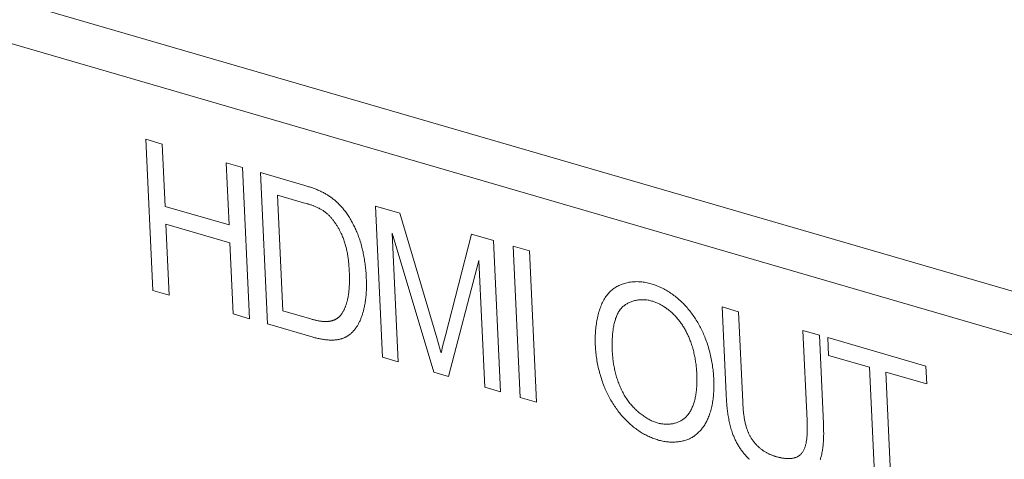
# Model space of a CAD drawing. Header units: millimetres. Extents: x 3925 to 5043, y -86 to 778.
# Tile 224 of 256: x 4860.8 to 4863.83, y 123.9 to 125.25. Entities that reach past the tile are written whole.
import ezdxf

# ---------------------------------------------------------------- set-up
doc = ezdxf.new("R2010")
doc.units = ezdxf.units.MM
doc.header["$LTSCALE"] = 46.255
doc.layers.add('H30K-IO-LABEDXF_CONTINUOUS_LINE', color=7, linetype='CONTINUOUS')
doc.layers.add('H30K-REAR-CODXF_CONTINUOUS_LINE', color=7, linetype='CONTINUOUS')

msp = doc.modelspace()

# ---------------------------------------------------------------- linework, layer by layer
at = {"layer": 'H30K-IO-LABEDXF_CONTINUOUS_LINE', "color": 7, "linetype": 'Continuous', "lineweight": 0}
for p, q in [((4861.2063, 124.4179), (4861.1849, 124.8843)), ((4861.1849, 124.8843), (4861.2355, 124.8696)), ((4861.2355, 124.8696), (4861.2444, 124.6774)), ((4861.4418, 124.62), (4861.4329, 124.8122)), ((4861.4329, 124.8122), (4861.4836, 124.7974)), ((4861.4836, 124.7974), (4861.5051, 124.331)), ((4861.5598, 124.315), (4861.5383, 124.7815)), ((4861.5383, 124.7815), (4861.6756, 124.7416)), ((4861.5915, 124.712), (4861.6079, 124.355)), ((4861.6716, 124.6887), (4861.5915, 124.712)), ((4861.2444, 124.6774), (4861.4418, 124.62)), ((4861.6799, 124.6863), (4861.6716, 124.6887)), ((4861.9143, 124.2119), (4861.8929, 124.6784)), ((4861.8929, 124.6784), (4861.9686, 124.6564)), ((4861.9686, 124.6564), (4862.0823, 124.272)), ((4861.2469, 124.6227), (4861.257, 124.4031)), ((4861.4443, 124.5653), (4861.2469, 124.6227)), ((4862.0731, 124.1657), (4861.9446, 124.5952)), ((4861.9446, 124.5952), (4861.9629, 124.1978)), ((4862.1087, 124.2792), (4862.1896, 124.5921)), ((4862.1896, 124.5921), (4862.2572, 124.5724)), ((4861.4544, 124.3457), (4861.4443, 124.5653)), ((4862.2572, 124.5724), (4862.2787, 124.1059)), ((4862.3387, 124.0885), (4862.3172, 124.555)), ((4862.3172, 124.555), (4862.3679, 124.5402)), ((4862.3679, 124.5402), (4862.3894, 124.0738)), ((4862.2122, 124.5103), (4862.1187, 124.1525)), ((4862.2301, 124.1201), (4862.2122, 124.5103)), ((4861.257, 124.4031), (4861.2063, 124.4179)), ((4862.9742, 124.0981), (4862.9618, 124.3675)), ((4862.9618, 124.3675), (4863.0125, 124.3527)), ((4861.5051, 124.331), (4861.4544, 124.3457)), ((4861.6079, 124.355), (4861.6894, 124.3313)), ((4861.6894, 124.3313), (4861.6938, 124.3301)), ((4863.0125, 124.3527), (4863.0253, 124.0747)), ((4861.7006, 124.2741), (4861.5598, 124.315)), ((4862.0823, 124.272), (4862.0877, 124.2534)), ((4862.1029, 124.2563), (4862.1087, 124.2792)), ((4863.2237, 124.0175), (4863.211, 124.295)), ((4863.211, 124.295), (4863.2616, 124.2803)), ((4863.2901, 124.218), (4863.2876, 124.2727)), ((4863.2876, 124.2727), (4863.59, 124.1847)), ((4862.0992, 124.2409), (4862.1029, 124.2563)), ((4861.9629, 124.1978), (4861.9143, 124.2119)), ((4863.416, 124.1814), (4863.2901, 124.218)), ((4863.4349, 123.7696), (4863.416, 124.1814)), ((4863.59, 124.1847), (4863.5926, 124.13)), ((4862.1187, 124.1525), (4862.0731, 124.1657)), ((4863.4667, 124.1666), (4863.4856, 123.7549)), ((4863.5926, 124.13), (4863.4667, 124.1666)), ((4862.2787, 124.1059), (4862.2301, 124.1201)), ((4862.3894, 124.0738), (4862.3387, 124.0885)), ((4862.9746, 124.0899), (4862.9742, 124.0981)), ((4863.0253, 124.0747), (4863.0256, 124.0688)), ((4863.0256, 124.0688), (4863.026, 124.0629)), ((4863.2239, 124.0119), (4863.2237, 124.0175))]:
    msp.add_line(p, q, dxfattribs=at)
for points in [[(4861.6756, 124.7416), (4861.6813, 124.7399), (4861.6842, 124.739), (4861.687, 124.7381), (4861.6899, 124.7372), (4861.6928, 124.7363), (4861.6956, 124.7353), (4861.6985, 124.7344), (4861.7013, 124.7334), (4861.7042, 124.7323), (4861.707, 124.7313), (4861.7099, 124.7302), (4861.7128, 124.729), (4861.7156, 124.7279), (4861.7185, 124.7267), (4861.7213, 124.7254), (4861.7241, 124.7241), (4861.727, 124.7227), (4861.7298, 124.7213), (4861.7326, 124.7199), (4861.7354, 124.7184), (4861.7382, 124.7168)], [(4861.7382, 124.7168), (4861.7405, 124.7155), (4861.7428, 124.7142), (4861.7451, 124.7128), (4861.7473, 124.7113), (4861.7496, 124.7098), (4861.7519, 124.7083), (4861.7541, 124.7067), (4861.7564, 124.7051), (4861.7586, 124.7034), (4861.7608, 124.7017), (4861.763, 124.7), (4861.7652, 124.6982), (4861.7674, 124.6964), (4861.7696, 124.6946), (4861.7717, 124.6927), (4861.7738, 124.6907), (4861.776, 124.6888), (4861.7781, 124.6868), (4861.7801, 124.6847), (4861.7822, 124.6826), (4861.7842, 124.6805), (4861.7862, 124.6784), (4861.7882, 124.6762), (4861.7901, 124.674), (4861.792, 124.6717), (4861.7939, 124.6694), (4861.7958, 124.6671)], [(4861.7374, 124.6602), (4861.7354, 124.6616), (4861.7335, 124.663), (4861.7315, 124.6643), (4861.7295, 124.6656), (4861.7275, 124.6669), (4861.7255, 124.6681), (4861.7234, 124.6692), (4861.7214, 124.6703), (4861.7194, 124.6714), (4861.7173, 124.6724), (4861.7153, 124.6734), (4861.7132, 124.6744), (4861.7111, 124.6753), (4861.7091, 124.6762), (4861.707, 124.6771), (4861.7049, 124.6779), (4861.7028, 124.6787), (4861.7007, 124.6795), (4861.6987, 124.6803), (4861.6966, 124.681), (4861.6945, 124.6817), (4861.6924, 124.6824), (4861.6903, 124.6831), (4861.6882, 124.6838), (4861.6861, 124.6844), (4861.6841, 124.6851), (4861.6799, 124.6863)], [(4861.7958, 124.6671), (4861.798, 124.6642), (4861.8003, 124.6613), (4861.8024, 124.6583), (4861.8046, 124.6553), (4861.8067, 124.6522), (4861.8088, 124.6491), (4861.8108, 124.6459), (4861.8128, 124.6428), (4861.8148, 124.6395), (4861.8168, 124.6363), (4861.8187, 124.633), (4861.8205, 124.6297), (4861.8223, 124.6264), (4861.8241, 124.623), (4861.8259, 124.6196), (4861.8276, 124.6162), (4861.8292, 124.6128), (4861.8309, 124.6093), (4861.8324, 124.6059), (4861.834, 124.6024), (4861.8355, 124.5989), (4861.8369, 124.5954), (4861.8383, 124.5919), (4861.8397, 124.5884), (4861.841, 124.5848), (4861.8422, 124.5813), (4861.8435, 124.5778), (4861.8446, 124.5743)], [(4861.7876, 124.5935), (4861.7865, 124.5957), (4861.7855, 124.5979), (4861.7843, 124.6001), (4861.7832, 124.6023), (4861.7821, 124.6045), (4861.7809, 124.6067), (4861.7797, 124.6088), (4861.7784, 124.611), (4861.7772, 124.6131), (4861.7759, 124.6153), (4861.7746, 124.6174), (4861.7733, 124.6195), (4861.7719, 124.6216), (4861.7706, 124.6237), (4861.7692, 124.6257), (4861.7678, 124.6277), (4861.7663, 124.6297), (4861.7649, 124.6317), (4861.7634, 124.6337), (4861.7619, 124.6356), (4861.7604, 124.6375), (4861.7589, 124.6394), (4861.7573, 124.6412), (4861.7558, 124.643), (4861.7542, 124.6448), (4861.7526, 124.6465), (4861.751, 124.6482), (4861.7493, 124.6498), (4861.7477, 124.6514), (4861.746, 124.653), (4861.7443, 124.6545), (4861.7426, 124.656), (4861.7409, 124.6574), (4861.7392, 124.6588), (4861.7374, 124.6602)], [(4861.8124, 124.4751), (4861.8123, 124.4784), (4861.8121, 124.4817), (4861.8119, 124.4851), (4861.8117, 124.4884), (4861.8114, 124.4918), (4861.8112, 124.4952), (4861.8109, 124.4986), (4861.8106, 124.502), (4861.8102, 124.5054), (4861.8099, 124.5088), (4861.8095, 124.5122), (4861.809, 124.5157), (4861.8086, 124.5191), (4861.8081, 124.5226), (4861.8075, 124.526), (4861.807, 124.5294), (4861.8064, 124.5329), (4861.8057, 124.5363), (4861.805, 124.5398), (4861.8043, 124.5432), (4861.8035, 124.5467), (4861.8027, 124.5501), (4861.8019, 124.5535), (4861.801, 124.5569), (4861.8, 124.5603), (4861.799, 124.5637), (4861.798, 124.5671), (4861.7969, 124.5705), (4861.7957, 124.5738), (4861.7945, 124.5771), (4861.7932, 124.5805), (4861.7919, 124.5838), (4861.7905, 124.587), (4861.7891, 124.5903), (4861.7876, 124.5935)], [(4861.8446, 124.5743), (4861.8461, 124.5697), (4861.8475, 124.5651), (4861.8488, 124.5604), (4861.8501, 124.5558), (4861.8514, 124.5512), (4861.8525, 124.5465), (4861.8536, 124.5419), (4861.8547, 124.5372), (4861.8557, 124.5326), (4861.8566, 124.5279), (4861.8575, 124.5233), (4861.8583, 124.5186), (4861.8591, 124.514), (4861.8598, 124.5093), (4861.8605, 124.5047), (4861.8612, 124.5001), (4861.8617, 124.4955), (4861.8623, 124.4908), (4861.8628, 124.4862), (4861.8632, 124.4816), (4861.8636, 124.4771), (4861.864, 124.4725), (4861.8643, 124.468), (4861.8645, 124.4634), (4861.8648, 124.4589)], [(4861.8065, 124.388), (4861.8073, 124.3912), (4861.808, 124.3944), (4861.8086, 124.3977), (4861.8092, 124.401), (4861.8097, 124.4043), (4861.8102, 124.4077), (4861.8107, 124.4111), (4861.8111, 124.4145), (4861.8115, 124.4179), (4861.8118, 124.4214), (4861.8121, 124.4249), (4861.8123, 124.4284), (4861.8125, 124.4319), (4861.8127, 124.4354), (4861.8128, 124.439), (4861.8129, 124.4426), (4861.813, 124.4461), (4861.813, 124.4497), (4861.813, 124.4533), (4861.813, 124.457), (4861.8129, 124.4606), (4861.8128, 124.4642), (4861.8127, 124.4678), (4861.8126, 124.4715), (4861.8124, 124.4751)], [(4861.8648, 124.4589), (4861.8649, 124.4548), (4861.8651, 124.4507), (4861.8652, 124.4466), (4861.8653, 124.4424), (4861.8653, 124.4383), (4861.8653, 124.4343), (4861.8653, 124.4302), (4861.8652, 124.4261), (4861.8651, 124.4221), (4861.865, 124.418), (4861.8648, 124.414), (4861.8646, 124.41), (4861.8643, 124.406), (4861.864, 124.4021), (4861.8636, 124.3981), (4861.8632, 124.3942), (4861.8628, 124.3904), (4861.8622, 124.3865), (4861.8617, 124.3827), (4861.8611, 124.3789), (4861.8604, 124.3751), (4861.8597, 124.3714), (4861.8589, 124.3677)], [(4862.6138, 124.4117), (4862.6164, 124.4144), (4862.6191, 124.4169), (4862.6219, 124.4193), (4862.6247, 124.4217), (4862.6277, 124.4239), (4862.6307, 124.426), (4862.6338, 124.428), (4862.637, 124.4299), (4862.6402, 124.4316), (4862.6435, 124.4333), (4862.6469, 124.4348), (4862.6503, 124.4363), (4862.6538, 124.4376), (4862.6573, 124.4389), (4862.6609, 124.44), (4862.6645, 124.441), (4862.6682, 124.4419), (4862.6719, 124.4427), (4862.6757, 124.4434), (4862.6795, 124.444), (4862.6833, 124.4445), (4862.6872, 124.4448), (4862.691, 124.4451), (4862.6949, 124.4452), (4862.6989, 124.4453), (4862.7028, 124.4452), (4862.7068, 124.4451), (4862.7108, 124.4448), (4862.7147, 124.4445), (4862.7187, 124.444), (4862.7227, 124.4434), (4862.7267, 124.4427), (4862.7307, 124.4419), (4862.7347, 124.441), (4862.7386, 124.44), (4862.7426, 124.439)], [(4862.7426, 124.439), (4862.7461, 124.4379), (4862.7497, 124.4367), (4862.7532, 124.4355), (4862.7568, 124.4342), (4862.7604, 124.4328), (4862.7639, 124.4313), (4862.7675, 124.4298), (4862.7711, 124.4282), (4862.7746, 124.4265), (4862.7782, 124.4247), (4862.7818, 124.4228), (4862.7853, 124.4209), (4862.7889, 124.4189), (4862.7924, 124.4168), (4862.7959, 124.4147), (4862.7994, 124.4125), (4862.8029, 124.4102), (4862.8063, 124.4078), (4862.8098, 124.4054), (4862.8132, 124.4029), (4862.8166, 124.4003), (4862.8199, 124.3976), (4862.8233, 124.3949), (4862.8266, 124.3921), (4862.8298, 124.3893), (4862.8331, 124.3864), (4862.8363, 124.3834), (4862.8394, 124.3804)], [(4862.571, 124.2449), (4862.5708, 124.25), (4862.5707, 124.255), (4862.5706, 124.2601), (4862.5706, 124.2652), (4862.5706, 124.2703), (4862.5707, 124.2753), (4862.5709, 124.2804), (4862.5712, 124.2854), (4862.5715, 124.2904), (4862.5719, 124.2954), (4862.5723, 124.3004), (4862.5728, 124.3054), (4862.5734, 124.3103), (4862.5741, 124.3151), (4862.5748, 124.32), (4862.5757, 124.3248), (4862.5765, 124.3295), (4862.5775, 124.3342), (4862.5785, 124.3389), (4862.5797, 124.3434), (4862.5808, 124.348), (4862.5821, 124.3524), (4862.5835, 124.3568), (4862.5849, 124.3611), (4862.5864, 124.3653), (4862.588, 124.3695), (4862.5897, 124.3736), (4862.5914, 124.3776), (4862.5933, 124.3814), (4862.5952, 124.3852), (4862.5972, 124.3889), (4862.5993, 124.3925), (4862.6015, 124.396), (4862.6038, 124.3994), (4862.6061, 124.4027), (4862.6086, 124.4058), (4862.6111, 124.4088), (4862.6138, 124.4117)], [(4861.7813, 124.337), (4861.7826, 124.3382), (4861.7838, 124.3396), (4861.785, 124.341), (4861.7862, 124.3424), (4861.7873, 124.3439), (4861.7885, 124.3454), (4861.7895, 124.3469), (4861.7906, 124.3485), (4861.7916, 124.3501), (4861.7926, 124.3518), (4861.7936, 124.3535), (4861.7945, 124.3552), (4861.7954, 124.357), (4861.7963, 124.3587), (4861.7972, 124.3605), (4861.798, 124.3624), (4861.7988, 124.3642), (4861.7996, 124.3661), (4861.8004, 124.368), (4861.8011, 124.3699), (4861.8018, 124.3719), (4861.8025, 124.3739), (4861.8031, 124.3758), (4861.8037, 124.3778), (4861.8043, 124.3798), (4861.8049, 124.3819), (4861.8055, 124.3839), (4861.806, 124.386), (4861.8065, 124.388)], [(4861.8589, 124.3677), (4861.8584, 124.3651), (4861.8577, 124.3624), (4861.8571, 124.3598), (4861.8565, 124.3571), (4861.8558, 124.3545), (4861.8551, 124.3519), (4861.8543, 124.3493), (4861.8536, 124.3468), (4861.8528, 124.3442), (4861.852, 124.3417), (4861.8511, 124.3392), (4861.8503, 124.3367), (4861.8494, 124.3343), (4861.8484, 124.3318), (4861.8475, 124.3294), (4861.8465, 124.3271), (4861.8455, 124.3247), (4861.8444, 124.3224), (4861.8433, 124.3202), (4861.8422, 124.3179), (4861.841, 124.3157), (4861.8398, 124.3136), (4861.8386, 124.3114), (4861.8373, 124.3094), (4861.836, 124.3073)], [(4862.6551, 124.3673), (4862.6531, 124.3654), (4862.6512, 124.3633), (4862.6493, 124.3612), (4862.6475, 124.359), (4862.6458, 124.3566), (4862.6442, 124.3542), (4862.6426, 124.3517), (4862.6411, 124.3491), (4862.6397, 124.3465), (4862.6384, 124.3437), (4862.6371, 124.3409), (4862.6359, 124.338), (4862.6347, 124.335), (4862.6336, 124.332), (4862.6326, 124.3289), (4862.6316, 124.3258), (4862.6307, 124.3226), (4862.6298, 124.3193), (4862.629, 124.316), (4862.6283, 124.3126), (4862.6276, 124.3092), (4862.627, 124.3057), (4862.6264, 124.3023), (4862.6258, 124.2987), (4862.6254, 124.2952), (4862.6249, 124.2916), (4862.6245, 124.288), (4862.6242, 124.2843), (4862.6239, 124.2806), (4862.6236, 124.277), (4862.6234, 124.2733), (4862.6232, 124.2695), (4862.623, 124.2658), (4862.6229, 124.2621), (4862.6228, 124.2583), (4862.6228, 124.2546), (4862.6228, 124.2509), (4862.6228, 124.2471), (4862.6229, 124.2434), (4862.6229, 124.2397), (4862.623, 124.236), (4862.6232, 124.2323), (4862.6233, 124.2286)], [(4862.7453, 124.3854), (4862.7423, 124.3863), (4862.7393, 124.387), (4862.7363, 124.3877), (4862.7333, 124.3882), (4862.7302, 124.3887), (4862.7272, 124.3891), (4862.7242, 124.3894), (4862.7212, 124.3896), (4862.7182, 124.3897), (4862.7152, 124.3897), (4862.7123, 124.3897), (4862.7093, 124.3895), (4862.7064, 124.3893), (4862.7035, 124.389), (4862.7006, 124.3886), (4862.6977, 124.3881), (4862.6949, 124.3875), (4862.6921, 124.3869), (4862.6893, 124.3862), (4862.6866, 124.3853), (4862.6839, 124.3844), (4862.6812, 124.3835), (4862.6786, 124.3824), (4862.676, 124.3812), (4862.6735, 124.38), (4862.671, 124.3787), (4862.6686, 124.3773), (4862.6662, 124.3759), (4862.6639, 124.3743), (4862.6616, 124.3727), (4862.6594, 124.371), (4862.6572, 124.3692), (4862.6551, 124.3673)], [(4862.8145, 124.3423), (4862.8124, 124.3444), (4862.8102, 124.3466), (4862.808, 124.3486), (4862.8057, 124.3507), (4862.8035, 124.3527), (4862.8012, 124.3546), (4862.7989, 124.3565), (4862.7965, 124.3584), (4862.7942, 124.3602), (4862.7918, 124.3619), (4862.7895, 124.3636), (4862.7871, 124.3653), (4862.7846, 124.3669), (4862.7822, 124.3684), (4862.7798, 124.37), (4862.7773, 124.3714), (4862.7749, 124.3728), (4862.7724, 124.3742), (4862.77, 124.3755), (4862.7675, 124.3767), (4862.765, 124.3779), (4862.7626, 124.379), (4862.7601, 124.3801), (4862.7576, 124.3812), (4862.7551, 124.3821), (4862.7527, 124.383), (4862.7502, 124.3839), (4862.7478, 124.3847), (4862.7453, 124.3854)], [(4862.8394, 124.3804), (4862.8423, 124.3774), (4862.8452, 124.3745), (4862.8481, 124.3714), (4862.8509, 124.3683), (4862.8537, 124.3651), (4862.8565, 124.3619), (4862.8592, 124.3585), (4862.8619, 124.3552), (4862.8646, 124.3518), (4862.8672, 124.3483), (4862.8698, 124.3448), (4862.8723, 124.3412), (4862.8748, 124.3376), (4862.8773, 124.334), (4862.8797, 124.3303), (4862.8821, 124.3265), (4862.8844, 124.3228), (4862.8867, 124.319), (4862.8889, 124.3151), (4862.8911, 124.3113), (4862.8932, 124.3074), (4862.8953, 124.3035), (4862.8973, 124.2995), (4862.8992, 124.2956), (4862.9011, 124.2916), (4862.903, 124.2876), (4862.9047, 124.2836), (4862.9065, 124.2796), (4862.9081, 124.2755)], [(4861.7482, 124.3227), (4861.7495, 124.3228), (4861.7507, 124.323), (4861.752, 124.3232), (4861.7533, 124.3234), (4861.7545, 124.3237), (4861.7558, 124.3239), (4861.757, 124.3242), (4861.7583, 124.3245), (4861.7595, 124.3249), (4861.7607, 124.3252), (4861.7619, 124.3256), (4861.7631, 124.326), (4861.7643, 124.3264), (4861.7655, 124.3269), (4861.7667, 124.3273), (4861.7678, 124.3278), (4861.769, 124.3284), (4861.7701, 124.3289), (4861.7712, 124.3295), (4861.7723, 124.3301), (4861.7734, 124.3308), (4861.7744, 124.3314), (4861.7755, 124.3321), (4861.7765, 124.3329), (4861.7775, 124.3336), (4861.7785, 124.3344), (4861.7795, 124.3352), (4861.7804, 124.3361), (4861.7813, 124.337)], [(4862.8636, 124.2632), (4862.8625, 124.2661), (4862.8613, 124.269), (4862.8601, 124.2719), (4862.8589, 124.2748), (4862.8576, 124.2777), (4862.8563, 124.2806), (4862.8549, 124.2834), (4862.8535, 124.2863), (4862.8521, 124.2891), (4862.8506, 124.2919), (4862.8491, 124.2947), (4862.8475, 124.2975), (4862.8459, 124.3003), (4862.8443, 124.303), (4862.8427, 124.3057), (4862.841, 124.3084), (4862.8393, 124.311), (4862.8376, 124.3137), (4862.8358, 124.3163), (4862.834, 124.3188), (4862.8322, 124.3214), (4862.8303, 124.3239), (4862.8284, 124.3263), (4862.8265, 124.3287), (4862.8246, 124.3311), (4862.8226, 124.3334), (4862.8206, 124.3357), (4862.8186, 124.338), (4862.8166, 124.3401), (4862.8145, 124.3423)], [(4861.6938, 124.3301), (4861.696, 124.3295), (4861.6983, 124.3289), (4861.7005, 124.3283), (4861.7027, 124.3277), (4861.7049, 124.3271), (4861.7071, 124.3266), (4861.7094, 124.3261), (4861.7116, 124.3256), (4861.7138, 124.3251), (4861.716, 124.3247), (4861.7182, 124.3243), (4861.7204, 124.3239), (4861.7226, 124.3235), (4861.7248, 124.3232), (4861.727, 124.323), (4861.7291, 124.3227), (4861.7313, 124.3225), (4861.7335, 124.3224), (4861.7356, 124.3223), (4861.7377, 124.3222), (4861.7399, 124.3222), (4861.742, 124.3222), (4861.7441, 124.3223), (4861.7461, 124.3225), (4861.7482, 124.3227)], [(4861.836, 124.3073), (4861.8349, 124.3057), (4861.8339, 124.3042), (4861.8327, 124.3026), (4861.8316, 124.3011), (4861.8305, 124.2995), (4861.8293, 124.298), (4861.8281, 124.2966), (4861.8269, 124.2951), (4861.8256, 124.2937), (4861.8244, 124.2923), (4861.8231, 124.2909), (4861.8218, 124.2896), (4861.8205, 124.2883), (4861.8192, 124.287), (4861.8178, 124.2857), (4861.8164, 124.2845), (4861.815, 124.2833), (4861.8136, 124.2822), (4861.8122, 124.2811), (4861.8107, 124.28), (4861.8092, 124.279), (4861.8077, 124.278), (4861.8062, 124.277), (4861.8047, 124.2761), (4861.8031, 124.2752)], [(4861.7587, 124.265), (4861.7559, 124.265), (4861.753, 124.2651), (4861.7502, 124.2652), (4861.7473, 124.2654), (4861.7444, 124.2656), (4861.7415, 124.2659), (4861.7386, 124.2662), (4861.7357, 124.2666), (4861.7328, 124.267), (4861.7299, 124.2674), (4861.727, 124.2679), (4861.7241, 124.2685), (4861.7211, 124.2691), (4861.7182, 124.2697), (4861.7153, 124.2703), (4861.7123, 124.271), (4861.7094, 124.2718), (4861.7064, 124.2725), (4861.7035, 124.2733), (4861.7006, 124.2741)], [(4861.8031, 124.2752), (4861.8015, 124.2744), (4861.7999, 124.2736), (4861.7983, 124.2728), (4861.7966, 124.2721), (4861.795, 124.2714), (4861.7933, 124.2707), (4861.7916, 124.2701), (4861.7898, 124.2696), (4861.7881, 124.269), (4861.7863, 124.2685), (4861.7846, 124.2681), (4861.7828, 124.2677), (4861.781, 124.2673), (4861.7792, 124.2669), (4861.7773, 124.2666), (4861.7755, 124.2663), (4861.7737, 124.266), (4861.7718, 124.2658), (4861.77, 124.2656), (4861.7681, 124.2654), (4861.7662, 124.2653), (4861.7643, 124.2652), (4861.7625, 124.2651), (4861.7606, 124.265), (4861.7587, 124.265)], [(4862.9081, 124.2755), (4862.91, 124.2708), (4862.9118, 124.266), (4862.9135, 124.2612), (4862.9152, 124.2563), (4862.9168, 124.2515), (4862.9184, 124.2466), (4862.9199, 124.2417), (4862.9213, 124.2368), (4862.9226, 124.2319), (4862.9239, 124.227), (4862.9251, 124.2221), (4862.9263, 124.2172), (4862.9274, 124.2122), (4862.9284, 124.2073), (4862.9293, 124.2024), (4862.9302, 124.1974), (4862.9311, 124.1925), (4862.9319, 124.1876), (4862.9326, 124.1827), (4862.9332, 124.1778), (4862.9338, 124.1729), (4862.9344, 124.1681), (4862.9348, 124.1632), (4862.9353, 124.1584), (4862.9356, 124.1536), (4862.9359, 124.1488), (4862.9362, 124.1441)], [(4863.2616, 124.2803), (4863.2742, 124.0068), (4863.2744, 124.0028), (4863.2745, 123.9988), (4863.2746, 123.9947), (4863.2747, 123.9907), (4863.2748, 123.9867), (4863.2748, 123.9826), (4863.2749, 123.9786), (4863.2749, 123.9746), (4863.2748, 123.9706), (4863.2747, 123.9666), (4863.2746, 123.9627), (4863.2745, 123.9587), (4863.2743, 123.9548), (4863.274, 123.9509), (4863.2738, 123.947), (4863.2734, 123.9431), (4863.2731, 123.9393), (4863.2726, 123.9355), (4863.2721, 123.9317), (4863.2716, 123.928), (4863.271, 123.9243), (4863.2704, 123.9206), (4863.2697, 123.917), (4863.2689, 123.9134), (4863.2681, 123.9099), (4863.2672, 123.9064), (4863.2662, 123.9029)], [(4862.0877, 124.2534), (4862.093, 124.2348), (4862.0955, 124.2255)], [(4862.0955, 124.2255), (4862.0973, 124.2333), (4862.0992, 124.2409)], [(4862.5982, 124.1223), (4862.5964, 124.1271), (4862.5945, 124.1319), (4862.5928, 124.1368), (4862.5911, 124.1416), (4862.5895, 124.1465), (4862.5879, 124.1515), (4862.5864, 124.1564), (4862.585, 124.1613), (4862.5836, 124.1663), (4862.5823, 124.1712), (4862.5811, 124.1762), (4862.5799, 124.1812), (4862.5788, 124.1861), (4862.5778, 124.1911), (4862.5768, 124.1961), (4862.5759, 124.201), (4862.5751, 124.206), (4862.5743, 124.2109), (4862.5736, 124.2158), (4862.573, 124.2207), (4862.5725, 124.2256), (4862.572, 124.2305), (4862.5716, 124.2353), (4862.5713, 124.2401), (4862.571, 124.2449)], [(4862.8839, 124.1594), (4862.8837, 124.1631), (4862.8835, 124.1669), (4862.8832, 124.1707), (4862.8829, 124.1745), (4862.8826, 124.1783), (4862.8822, 124.1822), (4862.8818, 124.186), (4862.8813, 124.1898), (4862.8808, 124.1937), (4862.8802, 124.1976), (4862.8796, 124.2015), (4862.879, 124.2053), (4862.8783, 124.2092), (4862.8776, 124.2131), (4862.8768, 124.217), (4862.876, 124.2209), (4862.8751, 124.2248), (4862.8742, 124.2287), (4862.8732, 124.2325), (4862.8722, 124.2364), (4862.8711, 124.2403), (4862.87, 124.2441), (4862.8688, 124.248), (4862.8676, 124.2518), (4862.8663, 124.2556), (4862.865, 124.2594), (4862.8636, 124.2632)], [(4862.6233, 124.2286), (4862.6235, 124.2249), (4862.6238, 124.2212), (4862.624, 124.2174), (4862.6244, 124.2136), (4862.6248, 124.2098), (4862.6252, 124.206), (4862.6257, 124.2021), (4862.6262, 124.1982), (4862.6268, 124.1943), (4862.6274, 124.1904), (4862.6281, 124.1865), (4862.6288, 124.1826), (4862.6296, 124.1787), (4862.6304, 124.1747), (4862.6313, 124.1708), (4862.6322, 124.1669), (4862.6332, 124.1629), (4862.6342, 124.159), (4862.6353, 124.1551), (4862.6365, 124.1512), (4862.6377, 124.1473), (4862.6389, 124.1434), (4862.6402, 124.1395), (4862.6416, 124.1357), (4862.643, 124.1319), (4862.6445, 124.1281), (4862.646, 124.1243), (4862.6476, 124.1205), (4862.6492, 124.1168), (4862.6509, 124.1132), (4862.6526, 124.1095), (4862.6545, 124.1059), (4862.6563, 124.1024), (4862.6582, 124.0989), (4862.6602, 124.0954), (4862.6623, 124.092), (4862.6644, 124.0886), (4862.6665, 124.0853)], [(4862.8535, 124.0313), (4862.8554, 124.0336), (4862.8573, 124.0359), (4862.8591, 124.0384), (4862.8609, 124.0409), (4862.8626, 124.0435), (4862.8642, 124.0462), (4862.8657, 124.049), (4862.8671, 124.0519), (4862.8685, 124.0548), (4862.8699, 124.0578), (4862.8711, 124.0609), (4862.8723, 124.064), (4862.8735, 124.0672), (4862.8746, 124.0705), (4862.8756, 124.0738), (4862.8765, 124.0772), (4862.8774, 124.0806), (4862.8782, 124.0841), (4862.879, 124.0876), (4862.8797, 124.0912), (4862.8804, 124.0948), (4862.881, 124.0984), (4862.8815, 124.1021), (4862.882, 124.1058), (4862.8825, 124.1095), (4862.8829, 124.1133), (4862.8832, 124.1171), (4862.8835, 124.1209), (4862.8838, 124.1247), (4862.884, 124.1285), (4862.8841, 124.1324), (4862.8842, 124.1362), (4862.8843, 124.1401), (4862.8843, 124.144), (4862.8842, 124.1478), (4862.8842, 124.1517), (4862.884, 124.1555), (4862.8839, 124.1594)], [(4862.6666, 124.0168), (4862.6636, 124.0199), (4862.6606, 124.023), (4862.6577, 124.0262), (4862.6547, 124.0295), (4862.6519, 124.0329), (4862.649, 124.0363), (4862.6462, 124.0397), (4862.6434, 124.0432), (4862.6407, 124.0468), (4862.638, 124.0505), (4862.6354, 124.0541), (4862.6328, 124.0579), (4862.6302, 124.0617), (4862.6277, 124.0655), (4862.6252, 124.0693), (4862.6228, 124.0732), (4862.6204, 124.0772), (4862.6181, 124.0812), (4862.6159, 124.0852), (4862.6137, 124.0892), (4862.6115, 124.0933), (4862.6094, 124.0973), (4862.6074, 124.1015), (4862.6054, 124.1056), (4862.6035, 124.1097), (4862.6017, 124.1139), (4862.5999, 124.1181), (4862.5982, 124.1223)], [(4862.9362, 124.1441), (4862.9364, 124.1393), (4862.9365, 124.1345), (4862.9366, 124.1297), (4862.9366, 124.1249), (4862.9365, 124.1201), (4862.9364, 124.1154), (4862.9362, 124.1106), (4862.936, 124.1059), (4862.9357, 124.1012), (4862.9353, 124.0966), (4862.9349, 124.0919), (4862.9344, 124.0873), (4862.9338, 124.0828), (4862.9332, 124.0783), (4862.9325, 124.0738), (4862.9317, 124.0693), (4862.9309, 124.0649), (4862.93, 124.0606), (4862.929, 124.0563), (4862.9279, 124.0521), (4862.9268, 124.0479), (4862.9256, 124.0438), (4862.9244, 124.0397), (4862.923, 124.0357), (4862.9216, 124.0317), (4862.9201, 124.0279), (4862.9185, 124.0241)], [(4862.9942, 123.9769), (4862.9928, 123.981), (4862.9914, 123.9852), (4862.9901, 123.9894), (4862.9889, 123.9935), (4862.9878, 123.9977), (4862.9867, 124.0019), (4862.9857, 124.0061), (4862.9847, 124.0103), (4862.9838, 124.0145), (4862.9829, 124.0187), (4862.9821, 124.0229), (4862.9813, 124.0272), (4862.9806, 124.0314), (4862.9799, 124.0356), (4862.9793, 124.0398), (4862.9787, 124.044), (4862.9782, 124.0482), (4862.9777, 124.0524), (4862.9772, 124.0566), (4862.9768, 124.0608), (4862.9764, 124.065), (4862.9761, 124.0692), (4862.9757, 124.0733), (4862.9754, 124.0775), (4862.9751, 124.0816), (4862.9749, 124.0858), (4862.9746, 124.0899)], [(4862.6665, 124.0853), (4862.6686, 124.0821), (4862.6708, 124.079), (4862.6731, 124.076), (4862.6754, 124.073), (4862.6777, 124.07), (4862.6801, 124.0671), (4862.6826, 124.0642), (4862.6851, 124.0614), (4862.6876, 124.0586), (4862.6902, 124.0559), (4862.6928, 124.0533), (4862.6955, 124.0507), (4862.6982, 124.0481), (4862.7009, 124.0456), (4862.7037, 124.0432), (4862.7065, 124.0408), (4862.7093, 124.0385), (4862.7121, 124.0363), (4862.715, 124.0341), (4862.7179, 124.032), (4862.7207, 124.03), (4862.7237, 124.028), (4862.7266, 124.0261), (4862.7295, 124.0243), (4862.7325, 124.0226), (4862.7354, 124.0209), (4862.7384, 124.0193), (4862.7413, 124.0179), (4862.7443, 124.0164), (4862.7472, 124.0151), (4862.7502, 124.0139), (4862.7531, 124.0127), (4862.756, 124.0116), (4862.7589, 124.0106), (4862.7618, 124.0098)], [(4863.026, 124.0629), (4863.0262, 124.0599), (4863.0264, 124.0569), (4863.0266, 124.0539), (4863.0269, 124.051), (4863.0271, 124.048), (4863.0274, 124.045), (4863.0277, 124.042), (4863.0281, 124.039), (4863.0284, 124.036), (4863.0288, 124.033), (4863.0293, 124.03), (4863.0297, 124.027), (4863.0302, 124.024), (4863.0307, 124.021), (4863.0313, 124.018), (4863.0319, 124.015), (4863.0325, 124.012), (4863.0332, 124.009), (4863.0339, 124.0061), (4863.0347, 124.0031), (4863.0355, 124.0001), (4863.0364, 123.9971), (4863.0373, 123.9941), (4863.0383, 123.9912)], [(4862.7618, 124.0098), (4862.7647, 124.009), (4862.7675, 124.0083), (4862.7704, 124.0077), (4862.7732, 124.0071), (4862.7761, 124.0066), (4862.7789, 124.0063), (4862.7818, 124.006), (4862.7846, 124.0057), (4862.7875, 124.0056), (4862.7903, 124.0055), (4862.7931, 124.0056), (4862.7959, 124.0057), (4862.7987, 124.0058), (4862.8014, 124.0061), (4862.8042, 124.0064), (4862.8069, 124.0068), (4862.8096, 124.0073), (4862.8123, 124.0079), (4862.8149, 124.0085), (4862.8175, 124.0093), (4862.8201, 124.0101), (4862.8227, 124.011), (4862.8252, 124.0119), (4862.8276, 124.013), (4862.8301, 124.0141), (4862.8325, 124.0153), (4862.8348, 124.0165), (4862.8371, 124.0179), (4862.8393, 124.0193), (4862.8415, 124.0208), (4862.8437, 124.0223), (4862.8457, 124.024), (4862.8478, 124.0257), (4862.8497, 124.0275), (4862.8516, 124.0294), (4862.8535, 124.0313)], [(4862.7645, 123.9569), (4862.7611, 123.958), (4862.7576, 123.9591), (4862.7541, 123.9603), (4862.7507, 123.9615), (4862.7472, 123.9629), (4862.7437, 123.9643), (4862.7402, 123.9658), (4862.7367, 123.9674), (4862.7332, 123.9691), (4862.7297, 123.9708), (4862.7262, 123.9726), (4862.7227, 123.9744), (4862.7193, 123.9764), (4862.7158, 123.9784), (4862.7124, 123.9805), (4862.7089, 123.9826), (4862.7055, 123.9849), (4862.7021, 123.9872), (4862.6988, 123.9895), (4862.6954, 123.992), (4862.6921, 123.9945), (4862.6888, 123.997), (4862.6855, 123.9997), (4862.6823, 124.0023), (4862.6791, 124.0051), (4862.6759, 124.0079), (4862.6728, 124.0108), (4862.6696, 124.0138), (4862.6666, 124.0168)], [(4862.9185, 124.0241), (4862.9172, 124.021), (4862.9158, 124.0181), (4862.9144, 124.0151), (4862.9129, 124.0122), (4862.9113, 124.0094), (4862.9097, 124.0066), (4862.908, 124.0038), (4862.9062, 124.0011), (4862.9045, 123.9985), (4862.9026, 123.9959), (4862.9007, 123.9934), (4862.8988, 123.9909), (4862.8968, 123.9885), (4862.8947, 123.9862), (4862.8926, 123.9839), (4862.8905, 123.9817), (4862.8883, 123.9796), (4862.886, 123.9775), (4862.8838, 123.9755), (4862.8814, 123.9736), (4862.8791, 123.9717), (4862.8767, 123.9699), (4862.8742, 123.9682), (4862.8717, 123.9666), (4862.8692, 123.9651), (4862.8666, 123.9636), (4862.864, 123.9623), (4862.8614, 123.961), (4862.8587, 123.9598), (4862.856, 123.9587)], [(4863.2053, 123.9138), (4863.2066, 123.9154), (4863.208, 123.917), (4863.2092, 123.9188), (4863.2104, 123.9205), (4863.2116, 123.9224), (4863.2126, 123.9243), (4863.2137, 123.9263), (4863.2146, 123.9283), (4863.2155, 123.9304), (4863.2164, 123.9326), (4863.2172, 123.9348), (4863.2179, 123.937), (4863.2186, 123.9393), (4863.2193, 123.9417), (4863.2199, 123.9441), (4863.2204, 123.9465), (4863.2209, 123.949), (4863.2214, 123.9515), (4863.2218, 123.954), (4863.2222, 123.9566), (4863.2226, 123.9592), (4863.2229, 123.9619), (4863.2231, 123.9645), (4863.2234, 123.9672), (4863.2236, 123.9699), (4863.2238, 123.9727), (4863.2239, 123.9754), (4863.2241, 123.9782), (4863.2242, 123.981), (4863.2242, 123.9838), (4863.2243, 123.9866), (4863.2243, 123.9894), (4863.2243, 123.9922), (4863.2243, 123.995), (4863.2243, 123.9978), (4863.2242, 124.0007), (4863.2242, 124.0035), (4863.2241, 124.0063), (4863.2239, 124.0119)], [(4863.0458, 123.8974), (4863.0438, 123.8993), (4863.0418, 123.9013), (4863.0398, 123.9033), (4863.0378, 123.9054), (4863.0358, 123.9075), (4863.0339, 123.9097), (4863.0319, 123.9119), (4863.03, 123.9141), (4863.0282, 123.9164), (4863.0263, 123.9188), (4863.0245, 123.9211), (4863.0227, 123.9235), (4863.0209, 123.926), (4863.0192, 123.9285), (4863.0174, 123.931), (4863.0158, 123.9335), (4863.0141, 123.9361), (4863.0125, 123.9387), (4863.0109, 123.9413), (4863.0094, 123.9439), (4863.0079, 123.9466), (4863.0064, 123.9493), (4863.005, 123.952), (4863.0036, 123.9547), (4863.0023, 123.9574), (4863.001, 123.9602), (4862.9997, 123.963), (4862.9985, 123.9657), (4862.9974, 123.9685), (4862.9963, 123.9713), (4862.9952, 123.9741), (4862.9942, 123.9769)], [(4863.0383, 123.9912), (4863.0389, 123.9892), (4863.0396, 123.9873), (4863.0404, 123.9854), (4863.0411, 123.9835), (4863.0419, 123.9815), (4863.0428, 123.9796), (4863.0436, 123.9777), (4863.0445, 123.9758), (4863.0455, 123.9739), (4863.0464, 123.9721), (4863.0474, 123.9702), (4863.0484, 123.9683), (4863.0495, 123.9665), (4863.0505, 123.9647), (4863.0516, 123.9629), (4863.0528, 123.9611), (4863.0539, 123.9594), (4863.0551, 123.9576), (4863.0563, 123.9559), (4863.0575, 123.9542), (4863.0587, 123.9526), (4863.0599, 123.9509), (4863.0612, 123.9493), (4863.0625, 123.9477), (4863.0638, 123.9462), (4863.0651, 123.9447), (4863.0665, 123.9432), (4863.0678, 123.9417), (4863.0692, 123.9403), (4863.0706, 123.9389), (4863.072, 123.9376)], [(4862.856, 123.9587), (4862.853, 123.9576), (4862.8499, 123.9565), (4862.8468, 123.9555), (4862.8436, 123.9547), (4862.8404, 123.9539), (4862.8372, 123.9531), (4862.8339, 123.9525), (4862.8307, 123.9519), (4862.8273, 123.9515), (4862.824, 123.9511), (4862.8206, 123.9508), (4862.8172, 123.9505), (4862.8138, 123.9504), (4862.8103, 123.9503), (4862.8069, 123.9503), (4862.8034, 123.9504), (4862.7999, 123.9506), (4862.7964, 123.9509), (4862.7929, 123.9512), (4862.7894, 123.9517), (4862.7858, 123.9522), (4862.7823, 123.9528), (4862.7787, 123.9534), (4862.7752, 123.9542), (4862.7716, 123.955), (4862.7681, 123.9559), (4862.7645, 123.9569)], [(4863.072, 123.9376), (4863.0736, 123.936), (4863.0753, 123.9345), (4863.0769, 123.9331), (4863.0786, 123.9316), (4863.0803, 123.9302), (4863.0821, 123.9289), (4863.0838, 123.9276), (4863.0855, 123.9263), (4863.0873, 123.925), (4863.0891, 123.9238), (4863.0909, 123.9226), (4863.0927, 123.9215), (4863.0945, 123.9204), (4863.0963, 123.9193), (4863.0981, 123.9183), (4863.0999, 123.9173), (4863.1018, 123.9163), (4863.1036, 123.9154), (4863.1054, 123.9145), (4863.1073, 123.9136), (4863.1091, 123.9127), (4863.111, 123.9119), (4863.1128, 123.9111), (4863.1147, 123.9104), (4863.1165, 123.9097), (4863.1184, 123.909), (4863.1202, 123.9083), (4863.1221, 123.9077), (4863.1239, 123.9071), (4863.1257, 123.9065), (4863.1275, 123.906)], [(4863.1275, 123.906), (4863.1295, 123.9054), (4863.1314, 123.9049), (4863.1334, 123.9044), (4863.1354, 123.9039), (4863.1373, 123.9034), (4863.1393, 123.9029), (4863.1413, 123.9025), (4863.1433, 123.9021), (4863.1453, 123.9017), (4863.1474, 123.9013), (4863.1494, 123.901), (4863.1514, 123.9007), (4863.1534, 123.9005), (4863.1554, 123.9002), (4863.1574, 123.9), (4863.1594, 123.8999), (4863.1613, 123.8997), (4863.1633, 123.8997), (4863.1653, 123.8996), (4863.1672, 123.8996), (4863.1691, 123.8996), (4863.1711, 123.8997), (4863.173, 123.8998), (4863.1748, 123.9), (4863.1767, 123.9002), (4863.1786, 123.9005), (4863.1804, 123.9008), (4863.1822, 123.9012), (4863.1839, 123.9016), (4863.1857, 123.9021), (4863.1874, 123.9026), (4863.1891, 123.9032), (4863.1907, 123.9038), (4863.1924, 123.9045), (4863.1939, 123.9053), (4863.1955, 123.9061), (4863.197, 123.907), (4863.1985, 123.908), (4863.1999, 123.909), (4863.2013, 123.9101), (4863.2027, 123.9113), (4863.204, 123.9125), (4863.2053, 123.9138)], [(4863.2662, 123.9029), (4863.2655, 123.9006), (4863.2647, 123.8983), (4863.2639, 123.8961)]]:
    msp.add_lwpolyline(points, dxfattribs=at)
at = {"layer": 'H30K-REAR-CODXF_CONTINUOUS_LINE', "color": 7, "linetype": 'Continuous', "lineweight": 0}
for p, q in [((4819.8844, 137.2052), (4900.7182, 113.6939)), ((4819.9778, 137.0438), (4900.8116, 113.5325))]:
    msp.add_line(p, q, dxfattribs=at)

doc.saveas('drawing.dxf')
